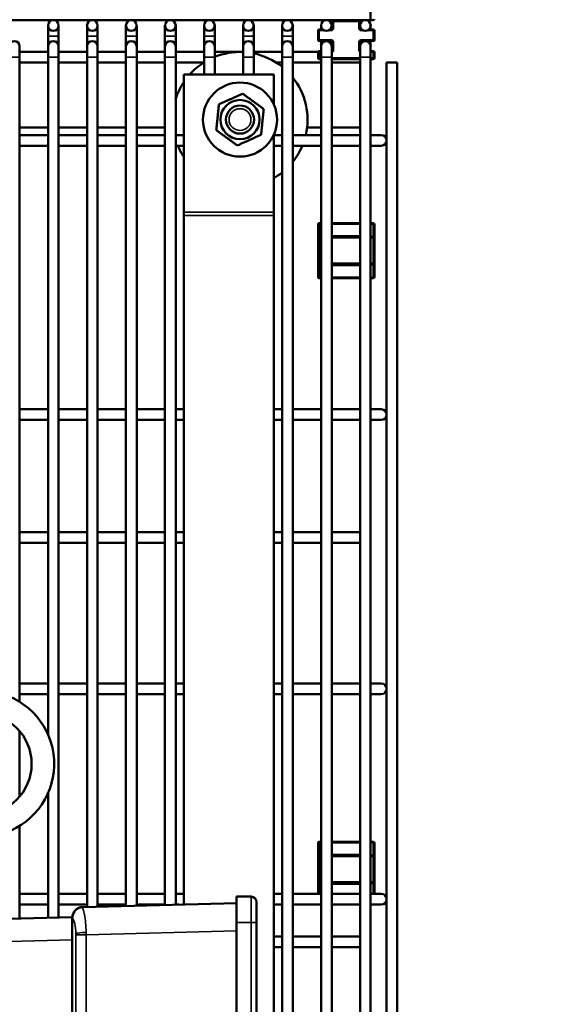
# Model space of a CAD drawing. Header units: inches. Extents: x 1 to 237, y 4 to 150.
# Tile 44 of 209: x 50 to 56, y 115 to 125. Entities that reach past the tile are written whole.
import ezdxf

# ---------------------------------------------------------------- set-up
doc = ezdxf.new("R2010")
doc.units = ezdxf.units.IN
doc.header["$LTSCALE"] = 7
doc.header["$MEASUREMENT"] = 0
for name, color, linetype, lineweight in [('Dimension (ANSI)', 7, 'Continuous', 25), ('Visible (ANSI)', 7, 'Continuous', 50), ('Visible Narrow (ANSI)', 7, 'Continuous', 35)]:
    doc.layers.add(name, color=color, linetype=linetype, lineweight=lineweight)
doc.styles.add('Dimension Text', font='tahoma.ttf')
doc.dimstyles.new('Dual Dimension', dxfattribs={"dimscale": 7, "dimtxt": 0.12, "dimasz": 0.098425, "dimexe": 0.125, "dimexo": 0.0625, "dimgap": 0.031496, "dimtad": 0, "dimtih": 1, "dimtoh": 1, "dimrnd": 1e-08, "dimzin": 4, "dimdsep": 46, "dimtxsty": 'Dimension Text', "dimcen": 0.09, "dimdle": 0.393701, "dimclrd": 256, "dimclre": 256, "dimclrt": 256, "dimadec": 0, "dimazin": 1, "dimtfac": 1, "dimtofl": 0, "dimtmove": 0, "dimatfit": 3, "dimfxl": 1, "dimtolj": 1, "dimtzin": 4, "dimlwd": -1, "dimlwe": -1, "dimarcsym": 0})

# ---------------------------------------------------------------- blocks, each defined once
blk = doc.blocks.new('*D10')
at = {"layer": 'Defpoints', "color": 0, "transparency": 16777216}
for p in [(19.813, 137.654), (19.813, 124.977), (98.315, 114.654)]:
    blk.add_point(p, dxfattribs=at)
at = {"layer": 'Dimension (ANSI)', "transparency": 16777216}
for p, q in [((19.813, 125.415), (19.813, 138.529)), ((98.315, 115.092), (98.315, 138.529)), ((20.502, 137.654), (54.873, 137.654)), ((97.626, 137.654), (63.254, 137.654))]:
    blk.add_line(p, q, dxfattribs=at)
for points in [[(20.502, 137.769), (20.502, 137.54), (19.813, 137.654)], [(97.626, 137.769), (97.626, 137.54), (98.315, 137.654)]]:
    blk.add_solid(points, dxfattribs=at)
at = {"layer": 'Dimension (ANSI)', "transparency": 16777216, "insert": (59.064, 137.654), "char_height": 0.84, "attachment_point": 5, "style": 'Dimension Text'}
blk.add_mtext('\\A1;{\\H3.0x;(}\\S78.50^ 1993.9 mm;{\\H3.0x;)}', dxfattribs=at)

msp = doc.modelspace()

# ---------------------------------------------------------------- linework, layer by layer
at = {"layer": 'Visible (ANSI)'}
for p, q in [((54.006, 125.444), (54.006, 125.562)), ((35.706, 125.444), (54.006, 125.444)), ((53.583, 125.432), (53.583, 125.354)), ((53.888, 125.385), (53.888, 125.432)), ((54.006, 125.444), (54.035, 125.444)), ((50.423, 125.385), (50.423, 125.267)), ((50.541, 125.267), (50.541, 125.385)), ((50.856, 125.385), (50.856, 125.267)), ((50.974, 125.267), (50.974, 125.385)), ((51.289, 125.385), (51.289, 125.267)), ((51.408, 125.267), (51.408, 125.385)), ((51.722, 125.385), (51.722, 125.267)), ((51.841, 125.267), (51.841, 125.385)), ((52.156, 125.385), (52.156, 125.267)), ((52.274, 125.267), (52.274, 125.385)), ((52.589, 125.385), (52.589, 125.267)), ((52.707, 125.267), (52.707, 125.385)), ((53.022, 125.385), (53.022, 125.267)), ((53.14, 125.267), (53.14, 125.385)), ((53.423, 125.329), (53.423, 125.226)), ((53.474, 125.341), (53.435, 125.341)), ((53.455, 125.385), (53.455, 125.341)), ((53.57, 125.341), (53.553, 125.341)), ((53.573, 125.341), (53.573, 125.385)), ((53.888, 125.354), (53.888, 125.385)), ((53.907, 125.341), (53.9, 125.341)), ((54.035, 125.341), (53.986, 125.341)), ((54.006, 125.341), (54.006, 125.385)), ((54.048, 125.226), (54.048, 125.329)), ((50.423, 125.267), (50.423, 125.154)), ((50.541, 125.267), (50.541, 125.154)), ((50.856, 125.267), (50.856, 125.154)), ((50.974, 125.267), (50.974, 125.154)), ((51.289, 125.267), (51.289, 125.154)), ((51.408, 125.267), (51.408, 125.154)), ((51.722, 125.267), (51.722, 125.154)), ((51.841, 125.267), (51.841, 125.154)), ((52.156, 125.267), (52.156, 125.154)), ((52.274, 125.267), (52.274, 125.154)), ((52.589, 125.267), (52.589, 125.154)), ((52.707, 125.267), (52.707, 125.154)), ((53.022, 125.267), (53.022, 125.154)), ((53.14, 125.267), (53.14, 125.154)), ((53.435, 125.214), (53.514, 125.214)), ((53.455, 125.214), (53.455, 125.154)), ((53.514, 125.214), (53.57, 125.214)), ((53.573, 125.213), (53.573, 125.154)), ((53.583, 125.201), (53.583, 125.114)), ((53.888, 125.154), (53.888, 125.201)), ((53.9, 125.214), (53.947, 125.214)), ((53.947, 125.214), (54.035, 125.214)), ((54.006, 125.214), (54.006, 125.154)), ((50.108, 125.036), (50.108, 125.154)), ((50.423, 125.095), (50.108, 125.095)), ((50.423, 125.154), (50.423, 125.036)), ((50.541, 125.036), (50.541, 125.154)), ((50.856, 125.095), (50.541, 125.095)), ((50.856, 125.154), (50.856, 125.036)), ((50.974, 125.036), (50.974, 125.154)), ((51.289, 125.095), (50.974, 125.095)), ((51.289, 125.154), (51.289, 125.036)), ((51.408, 125.036), (51.408, 125.154)), ((51.722, 125.095), (51.408, 125.095)), ((51.722, 125.154), (51.722, 125.036)), ((51.841, 125.036), (51.841, 125.154)), ((52.156, 125.095), (51.841, 125.095)), ((52.156, 125.154), (52.156, 125.036)), ((52.274, 125.036), (52.274, 125.154)), ((52.589, 125.095), (52.274, 125.095)), ((52.589, 125.154), (52.589, 125.036)), ((52.707, 125.036), (52.707, 125.154)), ((53.022, 125.095), (52.707, 125.095)), ((53.022, 125.154), (53.022, 125.036)), ((53.14, 125.036), (53.14, 125.154)), ((53.425, 125.095), (53.14, 125.095)), ((53.423, 125.089), (53.423, 125.026)), ((53.455, 125.102), (53.435, 125.102)), ((53.455, 125.154), (53.455, 125.036)), ((53.573, 125.036), (53.573, 125.154)), ((53.888, 125.154), (53.888, 125.036)), ((54.006, 125.036), (54.006, 125.154)), ((54.035, 125.102), (54.006, 125.102)), ((54.048, 125.026), (54.048, 125.089)), ((50.108, 117.881), (50.108, 125.036)), ((50.423, 124.977), (50.108, 124.977)), ((50.423, 117.517), (50.423, 125.036)), ((50.541, 115.488), (50.541, 125.036)), ((50.856, 124.977), (50.541, 124.977)), ((50.856, 115.606), (50.856, 125.036)), ((50.974, 115.609), (50.974, 125.036)), ((51.289, 124.977), (50.974, 124.977)), ((51.289, 115.617), (51.289, 125.036)), ((51.408, 115.621), (51.408, 125.036)), ((51.722, 124.977), (51.408, 124.977)), ((51.722, 115.629), (51.722, 125.036)), ((51.841, 115.632), (51.841, 125.036)), ((52.156, 124.977), (51.841, 124.977)), ((52.156, 124.842), (52.156, 125.036)), ((52.274, 124.842), (52.274, 125.036)), ((52.589, 124.842), (52.589, 125.036)), ((52.707, 124.842), (52.707, 125.036)), ((53.022, 124.977), (52.954, 124.977)), ((53.022, 109.154), (53.022, 125.036)), ((53.14, 109.154), (53.14, 125.036)), ((53.455, 124.977), (53.14, 124.977)), ((53.435, 125.013), (53.455, 125.013)), ((53.455, 109.154), (53.455, 125.036)), ((53.573, 109.154), (53.573, 125.036)), ((53.573, 125.013), (53.888, 125.013)), ((53.888, 124.977), (53.573, 124.977)), ((53.888, 109.154), (53.888, 125.036)), ((54.006, 109.154), (54.006, 125.036)), ((54.006, 125.013), (54.035, 125.013)), ((54.183, 124.977), (54.301, 124.977)), ((54.183, 124.977), (54.183, 109.154)), ((54.301, 124.977), (54.301, 109.154)), ((51.93, 123.316), (51.93, 124.842)), ((51.93, 124.842), (52.93, 124.842)), ((52.93, 124.842), (52.93, 124.511)), ((50.108, 124.254), (50.423, 124.254)), ((50.541, 124.254), (50.856, 124.254)), ((50.974, 124.254), (51.289, 124.254)), ((51.408, 124.254), (51.722, 124.254)), ((53.3, 124.254), (53.455, 124.254)), ((53.573, 124.254), (53.888, 124.254)), ((50.108, 124.17), (50.423, 124.17)), ((50.541, 124.17), (50.856, 124.17)), ((50.974, 124.17), (51.289, 124.17)), ((51.408, 124.17), (51.722, 124.17)), ((51.841, 124.17), (51.93, 124.17)), ((52.93, 124.173), (52.93, 123.316)), ((52.93, 124.17), (53.022, 124.17)), ((53.14, 124.17), (53.455, 124.17)), ((53.573, 124.17), (53.888, 124.17)), ((54.124, 124.17), (54.006, 124.17)), ((50.108, 124.052), (50.423, 124.052)), ((50.541, 124.052), (50.856, 124.052)), ((50.974, 124.052), (51.289, 124.052)), ((51.408, 124.052), (51.722, 124.052)), ((51.841, 124.052), (51.93, 124.052)), ((52.93, 124.052), (53.022, 124.052)), ((53.14, 124.052), (53.455, 124.052)), ((53.573, 124.052), (53.888, 124.052)), ((54.006, 124.052), (54.124, 124.052)), ((51.93, 123.278), (51.93, 123.316)), ((51.93, 115.634), (51.93, 123.278)), ((52.93, 123.316), (52.93, 123.278)), ((52.93, 123.278), (52.93, 109.494)), ((53.423, 123.182), (53.423, 123.029)), ((53.455, 123.194), (53.435, 123.194)), ((53.888, 123.194), (53.573, 123.194)), ((54.035, 123.194), (54.006, 123.194)), ((54.048, 123.029), (54.048, 123.182)), ((53.423, 123.029), (53.423, 122.748)), ((53.455, 123.041), (53.435, 123.041)), ((53.888, 123.041), (53.573, 123.041)), ((54.035, 123.041), (54.006, 123.041)), ((54.048, 122.748), (54.048, 123.029)), ((53.423, 122.748), (53.423, 122.595)), ((53.435, 122.735), (53.455, 122.735)), ((53.573, 122.735), (53.888, 122.735)), ((54.006, 122.735), (54.035, 122.735)), ((54.048, 122.595), (54.048, 122.748)), ((53.435, 122.582), (53.455, 122.582)), ((53.573, 122.582), (53.888, 122.582)), ((54.006, 122.582), (54.035, 122.582)), ((50.108, 121.128), (50.423, 121.128)), ((50.541, 121.128), (50.856, 121.128)), ((50.974, 121.128), (51.289, 121.128)), ((51.408, 121.128), (51.722, 121.128)), ((51.841, 121.128), (51.93, 121.128)), ((52.93, 121.128), (53.022, 121.128)), ((53.14, 121.128), (53.455, 121.128)), ((53.573, 121.128), (53.888, 121.128)), ((54.124, 121.128), (54.006, 121.128)), ((50.108, 121.01), (50.423, 121.01)), ((50.541, 121.01), (50.856, 121.01)), ((50.974, 121.01), (51.289, 121.01)), ((51.408, 121.01), (51.722, 121.01)), ((51.841, 121.01), (51.93, 121.01)), ((52.93, 121.01), (53.022, 121.01)), ((53.14, 121.01), (53.455, 121.01)), ((53.573, 121.01), (53.888, 121.01)), ((54.006, 121.01), (54.124, 121.01)), ((50.108, 119.765), (50.423, 119.765)), ((50.541, 119.765), (50.856, 119.765)), ((50.974, 119.765), (51.289, 119.765)), ((51.408, 119.765), (51.722, 119.765)), ((51.841, 119.765), (51.93, 119.765)), ((52.93, 119.765), (53.022, 119.765)), ((53.14, 119.765), (53.455, 119.765)), ((53.573, 119.765), (53.888, 119.765)), ((50.108, 119.647), (50.423, 119.647)), ((50.541, 119.647), (50.856, 119.647)), ((50.974, 119.647), (51.289, 119.647)), ((51.408, 119.647), (51.722, 119.647)), ((51.841, 119.647), (51.93, 119.647)), ((52.93, 119.647), (53.022, 119.647)), ((53.14, 119.647), (53.455, 119.647)), ((53.573, 119.647), (53.888, 119.647)), ((50.108, 118.086), (50.423, 118.086)), ((50.541, 118.086), (50.856, 118.086)), ((50.974, 118.086), (51.289, 118.086)), ((51.408, 118.086), (51.722, 118.086)), ((51.841, 118.086), (51.93, 118.086)), ((52.93, 118.086), (53.022, 118.086)), ((53.14, 118.086), (53.455, 118.086)), ((53.573, 118.086), (53.888, 118.086)), ((54.124, 118.086), (54.006, 118.086)), ((50.108, 117.967), (50.423, 117.967)), ((50.541, 117.967), (50.856, 117.967)), ((50.974, 117.967), (51.289, 117.967)), ((51.408, 117.967), (51.722, 117.967)), ((51.841, 117.967), (51.93, 117.967)), ((52.93, 117.967), (53.022, 117.967)), ((53.14, 117.967), (53.455, 117.967)), ((53.573, 117.967), (53.888, 117.967)), ((54.006, 117.967), (54.124, 117.967)), ((50.108, 116.832), (50.108, 117.555)), ((50.423, 115.485), (50.423, 116.87)), ((50.108, 115.477), (50.108, 116.506)), ((53.423, 116.318), (53.423, 116.165)), ((53.455, 116.33), (53.435, 116.33)), ((53.888, 116.33), (53.573, 116.33)), ((54.035, 116.33), (54.006, 116.33)), ((54.048, 116.165), (54.048, 116.318)), ((53.423, 116.165), (53.423, 115.884)), ((53.455, 116.177), (53.435, 116.177)), ((53.888, 116.177), (53.573, 116.177)), ((54.035, 116.177), (54.006, 116.177)), ((54.048, 115.884), (54.048, 116.165)), ((53.423, 115.884), (53.423, 115.751)), ((53.435, 115.871), (53.455, 115.871)), ((53.573, 115.871), (53.888, 115.871)), ((54.006, 115.871), (54.035, 115.871)), ((54.048, 115.751), (54.048, 115.884)), ((50.108, 115.751), (50.423, 115.751)), ((50.541, 115.751), (50.856, 115.751)), ((50.974, 115.751), (51.289, 115.751)), ((51.408, 115.751), (51.722, 115.751)), ((51.841, 115.751), (51.93, 115.751)), ((52.515, 115.721), (52.679, 115.721)), ((52.515, 115.721), (52.515, 115.435)), ((52.93, 115.751), (53.022, 115.751)), ((53.14, 115.751), (53.455, 115.751)), ((53.573, 115.751), (53.888, 115.751)), ((54.124, 115.751), (54.006, 115.751)), ((50.108, 115.633), (50.423, 115.633)), ((50.541, 115.633), (50.856, 115.633)), ((50.81, 115.605), (52.515, 115.65)), ((50.974, 115.633), (51.289, 115.633)), ((51.408, 115.633), (51.722, 115.633)), ((51.841, 115.633), (51.876, 115.633)), ((52.739, 115.435), (52.739, 115.661)), ((52.93, 115.633), (53.022, 115.633)), ((53.14, 115.633), (53.455, 115.633)), ((53.573, 115.633), (53.888, 115.633)), ((54.006, 115.633), (54.124, 115.633)), ((49.633, 115.465), (50.693, 115.492)), ((50.693, 115.485), (50.693, 115.48)), ((50.693, 115.48), (50.693, 115.242)), ((52.515, 111.873), (52.515, 115.435)), ((52.739, 115.435), (52.739, 111.873)), ((52.93, 115.277), (53.022, 115.277)), ((53.14, 115.277), (53.455, 115.277)), ((53.573, 115.277), (53.888, 115.277)), ((50.693, 115.242), (50.693, 112.067)), ((52.93, 115.159), (53.022, 115.159)), ((53.14, 115.159), (53.455, 115.159)), ((53.573, 115.159), (53.888, 115.159))]:
    msp.add_line(p, q, dxfattribs=at)
for centre, radius in [((50.482, 125.385), 0.0591), ((50.915, 125.385), 0.0591), ((51.348, 125.385), 0.0591), ((51.782, 125.385), 0.0591), ((52.215, 125.385), 0.0591), ((52.648, 125.385), 0.0591), ((53.081, 125.385), 0.0591), ((53.514, 125.385), 0.0591), ((53.947, 125.385), 0.0591), ((52.555, 124.342), 0.411), ((52.555, 124.342), 0.218), ((52.555, 124.342), 0.156), ((49.681, 117.194), 0.56)]:
    msp.add_circle(centre, radius, dxfattribs=at)
for centre, radius, start, end in [((53.57, 125.432), 0.0125, 0, 90), ((53.9, 125.432), 0.0125, 90, 180), ((54.035, 125.457), 0.0125, 270, 0), ((53.435, 125.329), 0.0125, 90, 180), ((53.57, 125.354), 0.0125, 270, 0), ((53.9, 125.354), 0.0125, 180, 270), ((54.035, 125.329), 0.0125, 0, 90), ((50.049, 125.154), 0.0591, 0, 180), ((50.482, 125.154), 0.0591, 0, 180), ((50.915, 125.154), 0.0591, 0, 180), ((51.348, 125.154), 0.0591, 0, 180), ((51.782, 125.154), 0.0591, 0, 180), ((52.215, 125.154), 0.0591, 0, 180), ((52.648, 125.154), 0.0591, 0, 180), ((53.081, 125.154), 0.0591, 0, 180), ((53.435, 125.226), 0.0125, 180, 270), ((53.514, 125.154), 0.0591, 0, 180), ((53.57, 125.201), 0.0125, 0, 90), ((53.947, 125.154), 0.0591, 0, 180), ((53.9, 125.201), 0.0125, 90, 180), ((54.035, 125.226), 0.0125, 270, 0), ((52.555, 124.342), 0.75, 87.4457, 112.0478), ((53.435, 125.089), 0.0125, 90, 180), ((53.57, 125.114), 0.0125, 281.7212, 0), ((54.035, 125.089), 0.0125, 0, 90), ((52.555, 124.342), 0.75, 122.199, 138.1897), ((52.555, 124.342), 0.75, 51.5381, 78.3433), ((53.435, 125.026), 0.0125, 180, 270), ((54.035, 125.026), 0.0125, 270, 0), ((52.555, 124.342), 0.75, 146.4427, 162.3277), ((52.555, 124.342), 0.75, 346.7616, 38.7875), ((54.124, 124.111), 0.0591, 270, 90), ((52.555, 124.342), 0.75, 202.7358, 213.5573), ((52.555, 124.342), 0.75, 321.2125, 337.2642), ((52.555, 124.342), 0.75, 300, 308.4619), ((53.435, 123.182), 0.0125, 90, 180), ((54.035, 123.182), 0.0125, 0, 90), ((53.435, 123.029), 0.0125, 90, 180), ((54.035, 123.029), 0.0125, 0, 90), ((53.435, 122.748), 0.0125, 180, 270), ((54.035, 122.748), 0.0125, 270, 0), ((53.435, 122.595), 0.0125, 180, 270), ((54.035, 122.595), 0.0125, 270, 0), ((54.124, 121.069), 0.0591, 270, 90), ((49.681, 117.194), 0.81, 293.7573, 156.2427), ((54.124, 118.027), 0.0591, 270, 90), ((53.435, 116.318), 0.0125, 90, 180), ((54.035, 116.318), 0.0125, 0, 90), ((53.435, 116.165), 0.0125, 90, 180), ((54.035, 116.165), 0.0125, 0, 90), ((53.435, 115.884), 0.0125, 180, 270), ((54.035, 115.884), 0.0125, 270, 0), ((52.679, 115.661), 0.06, 0, 90), ((54.124, 115.692), 0.0591, 270, 90), ((50.813, 115.485), 0.12, 91.5, 176.4776)]:
    msp.add_arc(centre, radius, start, end, dxfattribs=at)
for points in [[(52.584, 124.629), (52.453, 124.57), (52.321, 124.511)], [(52.818, 124.46), (52.701, 124.545), (52.584, 124.629)], [(52.321, 124.511), (52.306, 124.367), (52.292, 124.224)], [(52.789, 124.173), (52.804, 124.317), (52.818, 124.46)], [(52.292, 124.224), (52.409, 124.139), (52.526, 124.055)], [(52.526, 124.055), (52.658, 124.114), (52.789, 124.173)]]:
    msp.add_rational_spline(points, [1.4330661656, 1.65476227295, 1.4330661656], degree=2, dxfattribs=at)
for points, knots in [([(50.798, 115.604), (50.796, 115.604), (50.793, 115.603), (50.788, 115.602), (50.785, 115.602), (50.777, 115.6), (50.772, 115.598), (50.755, 115.59), (50.744, 115.584), (50.721, 115.564), (50.712, 115.551), (50.701, 115.529), (50.698, 115.52), (50.694, 115.503), (50.693, 115.494), (50.693, 115.485)], [0.0000027, 0.0000027, 0.0000027, 0.0000027, 0.0293594, 0.0293594, 0.0557478, 0.0557478, 0.1028854, 0.1028854, 0.1830641, 0.1830641, 0.2678153, 0.2678153, 0.3181207, 0.3181207, 0.3661096, 0.3661096, 0.3661096, 0.3661096]), ([(50.693, 115.492), (50.693, 115.492), (50.693, 115.492), (50.693, 115.489), (50.693, 115.487), (50.693, 115.485)], [-0.1545941, -0.1545941, -0.1545941, -0.1545941, -0.0772972, -0.0772972, 0, 0, 0, 0])]:
    msp.add_open_spline(points, degree=3, knots=knots, dxfattribs=at)
msp.add_open_spline([(50.81, 115.605), (50.806, 115.605), (50.802, 115.604), (50.798, 115.604)], degree=3, dxfattribs=at)
at = {"layer": 'Visible Narrow (ANSI)'}
for p, q in [((53.595, 125.432), (53.583, 125.432)), ((53.595, 125.444), (53.595, 125.432)), ((53.595, 125.354), (53.595, 125.432)), ((53.595, 125.432), (53.875, 125.432)), ((53.875, 125.432), (53.875, 125.444)), ((53.888, 125.432), (53.875, 125.432)), ((53.875, 125.432), (53.875, 125.354)), ((54.035, 125.444), (54.035, 125.457)), ((53.435, 125.329), (53.423, 125.329)), ((53.435, 125.341), (53.435, 125.329)), ((53.435, 125.329), (53.496, 125.329)), ((53.435, 125.226), (53.435, 125.329)), ((53.531, 125.329), (53.57, 125.329)), ((53.57, 125.341), (53.57, 125.329)), ((53.595, 125.354), (53.583, 125.354)), ((53.888, 125.354), (53.875, 125.354)), ((53.9, 125.329), (53.9, 125.341)), ((53.9, 125.329), (53.93, 125.329)), ((53.964, 125.329), (54.035, 125.329)), ((54.035, 125.329), (54.035, 125.341)), ((54.048, 125.329), (54.035, 125.329)), ((54.035, 125.329), (54.035, 125.226)), ((50.541, 125.267), (50.423, 125.267)), ((50.974, 125.267), (50.856, 125.267)), ((51.408, 125.267), (51.289, 125.267)), ((51.841, 125.267), (51.722, 125.267)), ((52.274, 125.267), (52.156, 125.267)), ((52.707, 125.267), (52.589, 125.267)), ((53.14, 125.267), (53.022, 125.267)), ((53.423, 125.226), (53.435, 125.226)), ((53.57, 125.226), (53.435, 125.226)), ((53.435, 125.226), (53.435, 125.214)), ((53.57, 125.226), (53.57, 125.214)), ((53.583, 125.201), (53.595, 125.201)), ((53.595, 125.114), (53.595, 125.201)), ((53.875, 125.201), (53.888, 125.201)), ((53.875, 125.201), (53.875, 125.114)), ((54.035, 125.226), (53.9, 125.226)), ((53.9, 125.214), (53.9, 125.226)), ((54.035, 125.226), (54.048, 125.226)), ((54.035, 125.214), (54.035, 125.226)), ((53.435, 125.089), (53.423, 125.089)), ((53.435, 125.102), (53.435, 125.089)), ((53.435, 125.026), (53.435, 125.089)), ((53.435, 125.089), (53.455, 125.089)), ((53.595, 125.114), (53.583, 125.114)), ((53.888, 125.114), (53.875, 125.114)), ((54.006, 125.089), (54.035, 125.089)), ((54.035, 125.089), (54.035, 125.102)), ((54.048, 125.089), (54.035, 125.089)), ((54.035, 125.089), (54.035, 125.026)), ((49.99, 125.036), (50.108, 125.036)), ((50.423, 125.036), (50.541, 125.036)), ((50.856, 125.036), (50.974, 125.036)), ((51.289, 125.036), (51.408, 125.036)), ((51.722, 125.036), (51.841, 125.036)), ((52.156, 125.036), (52.274, 125.036)), ((52.589, 125.036), (52.707, 125.036)), ((53.022, 125.036), (53.14, 125.036)), ((53.423, 125.026), (53.435, 125.026)), ((53.435, 125.026), (53.435, 125.013)), ((53.455, 125.026), (53.435, 125.026)), ((53.455, 125.036), (53.573, 125.036)), ((53.888, 125.026), (53.573, 125.026)), ((53.888, 125.036), (54.006, 125.036)), ((54.035, 125.026), (54.006, 125.026)), ((54.035, 125.026), (54.048, 125.026)), ((54.035, 125.013), (54.035, 125.026)), ((51.93, 123.316), (52.93, 123.316)), ((51.93, 123.278), (52.93, 123.278)), ((53.435, 123.182), (53.423, 123.182)), ((53.435, 123.194), (53.435, 123.182)), ((53.435, 123.182), (53.455, 123.182)), ((53.435, 123.041), (53.435, 123.182)), ((53.573, 123.182), (53.888, 123.182)), ((54.006, 123.182), (54.035, 123.182)), ((54.035, 123.182), (54.035, 123.194)), ((54.035, 123.182), (54.035, 123.041)), ((54.048, 123.182), (54.035, 123.182)), ((53.435, 123.029), (53.423, 123.029)), ((53.435, 123.041), (53.435, 123.029)), ((53.435, 122.748), (53.435, 123.029)), ((53.435, 123.029), (53.455, 123.029)), ((53.573, 123.029), (53.888, 123.029)), ((53.595, 123.054), (53.595, 123.041)), ((53.875, 123.054), (53.595, 123.054)), ((53.875, 123.041), (53.875, 123.054)), ((54.006, 123.029), (54.035, 123.029)), ((54.035, 123.029), (54.035, 123.041)), ((54.035, 123.029), (54.035, 122.748)), ((54.048, 123.029), (54.035, 123.029)), ((53.423, 122.748), (53.435, 122.748)), ((53.455, 122.748), (53.435, 122.748)), ((53.435, 122.748), (53.435, 122.735)), ((53.435, 122.595), (53.435, 122.735)), ((53.888, 122.748), (53.573, 122.748)), ((53.595, 122.735), (53.595, 122.723)), ((53.595, 122.723), (53.875, 122.723)), ((53.875, 122.723), (53.875, 122.735)), ((54.035, 122.748), (54.006, 122.748)), ((54.035, 122.735), (54.035, 122.748)), ((54.035, 122.748), (54.048, 122.748)), ((54.035, 122.735), (54.035, 122.595)), ((53.423, 122.595), (53.435, 122.595)), ((53.435, 122.595), (53.435, 122.582)), ((53.455, 122.595), (53.435, 122.595)), ((53.888, 122.595), (53.573, 122.595)), ((54.035, 122.595), (54.006, 122.595)), ((54.035, 122.595), (54.048, 122.595)), ((54.035, 122.582), (54.035, 122.595)), ((53.435, 116.318), (53.423, 116.318)), ((53.435, 116.33), (53.435, 116.318)), ((53.435, 116.318), (53.455, 116.318)), ((53.435, 116.177), (53.435, 116.318)), ((53.573, 116.318), (53.888, 116.318)), ((54.006, 116.318), (54.035, 116.318)), ((54.035, 116.318), (54.035, 116.33)), ((54.035, 116.318), (54.035, 116.177)), ((54.048, 116.318), (54.035, 116.318)), ((53.435, 116.165), (53.423, 116.165)), ((53.435, 116.177), (53.435, 116.165)), ((53.435, 115.884), (53.435, 116.165)), ((53.435, 116.165), (53.455, 116.165)), ((53.573, 116.165), (53.888, 116.165)), ((53.595, 116.19), (53.595, 116.177)), ((53.875, 116.19), (53.595, 116.19)), ((53.875, 116.177), (53.875, 116.19)), ((54.006, 116.165), (54.035, 116.165)), ((54.035, 116.165), (54.035, 116.177)), ((54.035, 116.165), (54.035, 115.884)), ((54.048, 116.165), (54.035, 116.165)), ((53.423, 115.884), (53.435, 115.884)), ((53.455, 115.884), (53.435, 115.884)), ((53.435, 115.884), (53.435, 115.871)), ((53.435, 115.751), (53.435, 115.871)), ((53.888, 115.884), (53.573, 115.884)), ((53.595, 115.871), (53.595, 115.859)), ((53.595, 115.859), (53.875, 115.859)), ((53.875, 115.859), (53.875, 115.871)), ((54.035, 115.884), (54.006, 115.884)), ((54.035, 115.871), (54.035, 115.884)), ((54.035, 115.884), (54.048, 115.884)), ((54.035, 115.871), (54.035, 115.751)), ((52.679, 115.721), (52.679, 115.435)), ((52.679, 115.435), (52.515, 115.435)), ((52.739, 115.435), (52.679, 115.435)), ((52.679, 111.873), (52.679, 115.435)), ((50.733, 112.013), (50.733, 115.296)), ((50.846, 115.296), (50.733, 115.296)), ((52.515, 115.34), (50.846, 115.296)), ((50.846, 115.296), (50.846, 112.013)), ((50.693, 115.242), (49.751, 115.218))]:
    msp.add_line(p, q, dxfattribs=at)
msp.add_circle((52.555, 124.342), 0.121, dxfattribs=at)
for centre, start, end in [((53.57, 125.354), 270, 0), ((53.9, 125.354), 180, 270), ((53.57, 125.201), 0, 90), ((53.9, 125.201), 90, 180), ((53.57, 125.114), 275.8299, 0), ((53.9, 125.114), 180, 240), ((53.595, 123.029), 90, 150), ((53.875, 123.029), 60, 90), ((53.595, 122.748), 210, 270), ((53.875, 122.748), 270, 300), ((53.595, 116.165), 90, 150), ((53.875, 116.165), 60, 90), ((53.595, 115.884), 210, 270), ((53.875, 115.884), 270, 300)]:
    msp.add_arc(centre, 0.025, start, end, dxfattribs=at)
for centre, major_axis, ratio, start_param, end_param in [((50.682, 115.294), (0, -0.19), 0.269825, 1.667269, 2.929938), ((50.849, 115.313), (-0.12, -0.003), 0.088651, 4.738663, 6.020327), ((50.686, 115.296), (0, 0.182), 0.258819, 4.712379, 4.804291), ((50.8, 115.295), (0.003, -0.305), 0.152767, 1.571061, 1.660619)]:
    msp.add_ellipse(centre, major_axis=major_axis, ratio=ratio, start_param=start_param, end_param=end_param, dxfattribs=at)
for points, knots in [([(50.798, 115.604), (50.803, 115.602), (50.809, 115.594), (50.814, 115.579), (50.82, 115.565), (50.825, 115.544), (50.829, 115.518), (50.834, 115.492), (50.837, 115.462), (50.84, 115.429), (50.843, 115.395), (50.845, 115.358), (50.846, 115.323)], [4.864589, 4.864589, 4.864589, 4.864589, 5.223693, 5.223693, 5.223693, 5.569796, 5.569796, 5.569796, 5.915664, 5.915664, 5.915664, 6.283185, 6.283185, 6.283185, 6.283185]), ([(50.819, 115.567), (50.817, 115.57), (50.816, 115.573), (50.815, 115.576), (50.815, 115.577), (50.815, 115.577), (50.815, 115.578)], [4.10842005, 4.10842005, 4.10842005, 4.10842005, 4.17736298, 4.17736298, 4.17736298, 4.18779034, 4.18779034, 4.18779034, 4.18779034]), ([(50.835, 115.479), (50.834, 115.489), (50.832, 115.499), (50.831, 115.509), (50.831, 115.51), (50.83, 115.512), (50.83, 115.513)], [3.6914207, 3.6914207, 3.6914207, 3.6914207, 3.8111596, 3.8111596, 3.8111596, 3.8313868, 3.8313868, 3.8313868, 3.8313868])]:
    msp.add_open_spline(points, degree=3, knots=knots, dxfattribs=at)

# ---------------------------------------------------------------- dimensions: what is measured, and where the dimension line sits
at = {"layer": 'Dimension (ANSI)'}
dim = msp.add_linear_dim(base=(19.813, 137.654), p1=(98.315, 114.654), p2=(19.813, 124.977), text='{\\H3.0x;(}\\S<>^ 1993.9 mm;{\\H3.0x;)}', dimstyle='Dual Dimension', override={"dimgap": 0.031496, "dimtih": 0, "dimtoh": 0, "dimdec": 2, "dimpost": '\\X', "dimtol": 0, "dimlim": 0, "dimtp": 0, "dimtm": 0, "dimtdec": 2, "dimatfit": 1}, dxfattribs=at)
dim.commit()
dim.dimension.update_dxf_attribs({"geometry": '*D10', "text_midpoint": (59.064, 137.654), "dimtype": 160})

doc.saveas('drawing.dxf')
